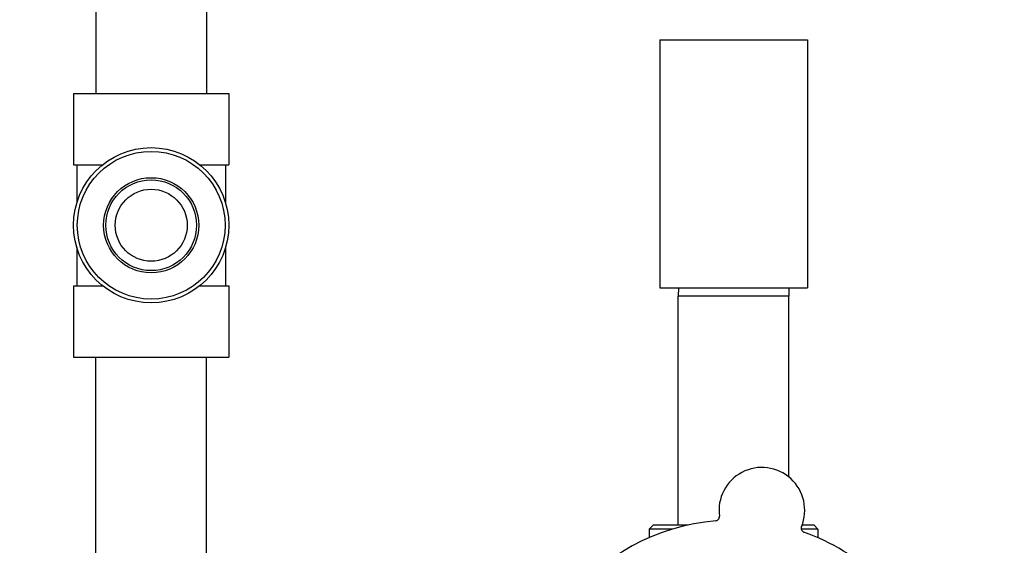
# Model space of a CAD drawing. Header units: inches. Extents: x 18 to 846, y -44 to 561.
# Tile 93 of 256: x 109.49 to 116.95, y 179.21 to 183.2. Entities that reach past the tile are written whole.
import ezdxf

# ---------------------------------------------------------------- set-up
doc = ezdxf.new("R2010")
doc.units = ezdxf.units.IN
doc.header["$LTSCALE"] = 24
doc.header["$MEASUREMENT"] = 0
doc.layers.add('Dimension (ANSI)', color=7, linetype='Continuous', lineweight=25)
doc.layers.add('Visible (ANSI)', color=7, linetype='Continuous', lineweight=30)
doc.styles.add('Note Text (ANSI)', font='tahoma.ttf')
doc.dimstyles.new('SB Fraction-16 (ANSI)', dxfattribs={"dimscale": 24, "dimtxt": 0.125, "dimasz": 0.098425, "dimexe": 0.125, "dimexo": 0.0625, "dimgap": 0.031496, "dimtad": 0, "dimtih": 1, "dimtoh": 1, "dimdec": 4, "dimrnd": 1e-08, "dimzin": 0, "dimdsep": 46, "dimlunit": 5, "dimtxsty": 'Note Text (ANSI)', "dimcen": 0.09, "dimdle": 0.393701, "dimclrd": 256, "dimclre": 256, "dimclrt": 256, "dimadec": 0, "dimazin": 3, "dimtfac": 0.96, "dimtofl": 0, "dimtmove": 0, "dimatfit": 3, "dimfxl": 1, "dimfrac": 2, "dimtolj": 1, "dimtzin": 12, "dimlwd": -1, "dimlwe": -1, "dimarcsym": 0})

# ---------------------------------------------------------------- blocks, each defined once
blk = doc.blocks.new('*D15')
at = {"layer": 'Defpoints', "color": 0, "transparency": 16777216}
for p in [(120.7887, 378.5815), (45.556, 94.8698), (90.6637, 94.8698)]:
    blk.add_point(p, dxfattribs=at)
at = {"layer": 'Dimension (ANSI)', "transparency": 16777216}
for p, q in [((119.2887, 378.5815), (42.556, 378.5815)), ((45.556, 376.2193), (45.556, 240.3754)), ((45.556, 97.232), (45.556, 235.0759)), ((89.1637, 94.8698), (42.556, 94.8698))]:
    blk.add_line(p, q, dxfattribs=at)
for points in [[(45.1623, 376.2193), (45.9497, 376.2193), (45.556, 378.5815)], [(45.1623, 97.232), (45.9497, 97.232), (45.556, 94.8698)]]:
    blk.add_solid(points, dxfattribs=at)
at = {"layer": 'Dimension (ANSI)', "transparency": 16777216, "insert": (36.4159, 239.6195), "char_height": 3, "attachment_point": 1, "style": 'Note Text (ANSI)'}
blk.add_mtext('\\A1;283 11/16', dxfattribs=at)

msp = doc.modelspace()

# ---------------------------------------------------------------- linework, layer by layer
at = {"layer": 'Visible (ANSI)'}
for p, q in [((110.06448, 184.88453), (110.06448, 182.63953)), ((110.90448, 184.88453), (110.90448, 182.63953)), ((114.33948, 183.04453), (115.45948, 183.04453)), ((114.33948, 183.04453), (114.33948, 181.16453)), ((115.45948, 183.04453), (115.45948, 181.16453)), ((109.89598, 182.63953), (111.07298, 182.63953)), ((109.89598, 182.63953), (109.89598, 182.09853)), ((111.07298, 182.63953), (111.07298, 182.09853)), ((109.89598, 182.09853), (110.11617, 182.09853)), ((109.92073, 182.09853), (109.92073, 181.80841)), ((110.85279, 182.09853), (111.07298, 182.09853)), ((111.04823, 182.09853), (111.04823, 181.80841)), ((109.92073, 181.47066), (109.92073, 181.18053)), ((111.04823, 181.47066), (111.04823, 181.18053)), ((109.89598, 181.18053), (110.11617, 181.18053)), ((109.89598, 181.18053), (109.89598, 180.63953)), ((110.85279, 181.18053), (111.07298, 181.18053)), ((111.07298, 181.18053), (111.07298, 180.63953)), ((114.33948, 181.16453), (115.45948, 181.16453)), ((114.48112, 181.16453), (114.47948, 181.10203)), ((115.31948, 181.10203), (114.47948, 181.10203)), ((114.47948, 179.36703), (114.47948, 181.10203)), ((115.31784, 181.16453), (115.31948, 181.10203)), ((115.31948, 179.73041), (115.31948, 181.10203)), ((109.89598, 180.63953), (111.07298, 180.63953)), ((110.06448, 178.33703), (110.06448, 180.63953)), ((110.90448, 178.33703), (110.90448, 180.63953)), ((114.29198, 179.36703), (114.26073, 179.33578)), ((114.43551, 179.33578), (114.26073, 179.33578)), ((114.26073, 179.33578), (114.26073, 179.2715)), ((114.29198, 179.36703), (114.55511, 179.36703)), ((115.53823, 179.33578), (115.41312, 179.33578)), ((115.41975, 179.36703), (115.50698, 179.36703)), ((115.50698, 179.36703), (115.53823, 179.33578)), ((115.53823, 179.33578), (115.53823, 179.2715))]:
    msp.add_line(p, q, dxfattribs=at)
for radius in [0.5885, 0.56, 0.36065, 0.34397, 0.273]:
    msp.add_circle((110.48448, 181.63953), radius, dxfattribs=at)
for centre, radius, start, end in [((115.11439, 179.47829), 0.325, 337.564771, 187.802066), ((114.89948, 177.80453), 1.6, 94.817135, 142.549701), ((114.76143, 179.42993), 0.03125, 274.854522, 7.802066), ((115.44367, 179.34233), 0.03125, 157.564771, 250.512315), ((114.89948, 177.80453), 1.6, 22.817135, 70.549701)]:
    msp.add_arc(centre, radius, start, end, dxfattribs=at)

# ---------------------------------------------------------------- dimensions: what is measured, and where the dimension line sits
at = {"layer": 'Dimension (ANSI)'}
dim = msp.add_linear_dim(base=(45.55597, 94.8698), p1=(120.78874, 378.5815), p2=(90.66374, 94.8698), angle=270, dimstyle='SB Fraction-16 (ANSI)', override={"dimgap": 0.031496, "dimdec": 4, "dimtol": 0, "dimlim": 0, "dimtp": 0, "dimtm": 0, "dimtdec": 2, "dimatfit": 1}, dxfattribs=at)
dim.commit()
dim.dimension.update_dxf_attribs({"geometry": '*D15', "text_midpoint": (45.55597, 237.72565), "dimtype": 160})

doc.saveas('drawing.dxf')
